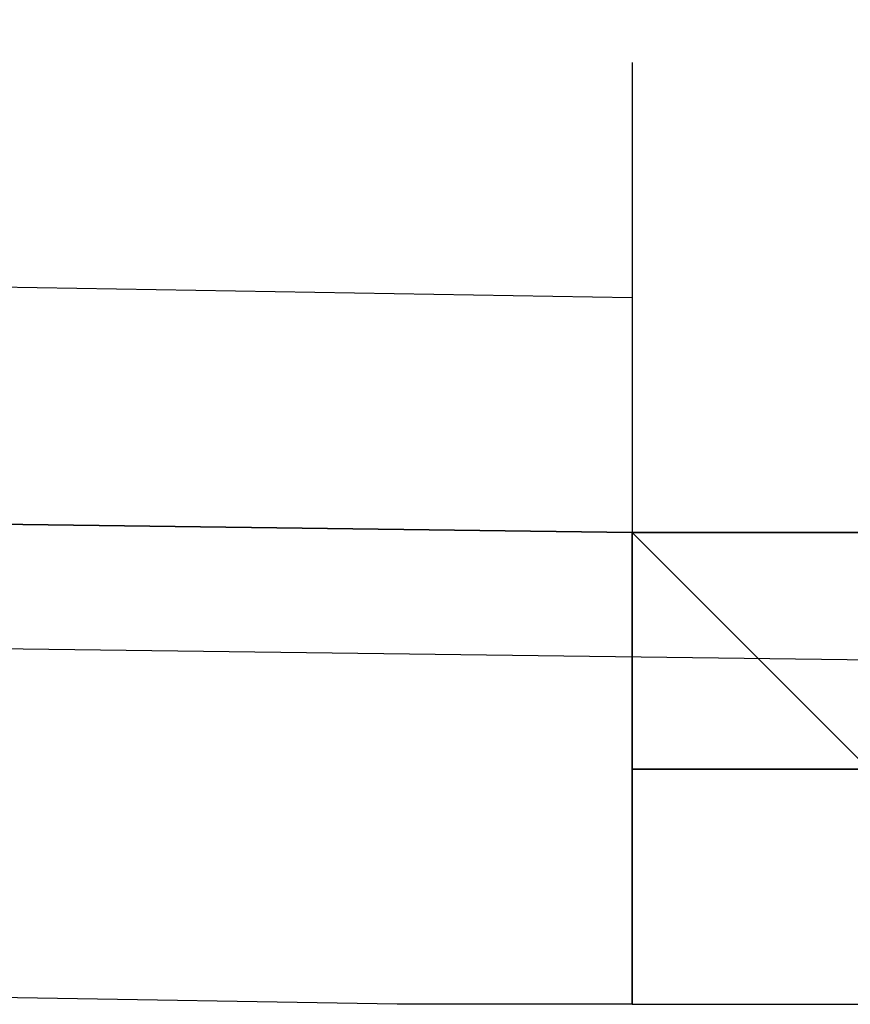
# Model space of a CAD drawing. Header units: feet. Extents: x -79 to 198, y -22 to 181.
# Tile 132 of 256: x 64.0186 to 64.0656, y 15.9111 to 15.9668. Entities that reach past the tile are written whole.
import ezdxf

# ---------------------------------------------------------------- set-up
doc = ezdxf.new("R2010")
doc.units = ezdxf.units.FT
doc.layers.add('A-LINEA', color=7, linetype='CONTINUOUS')

msp = doc.modelspace()

# ---------------------------------------------------------------- linework, layer by layer
at = {"layer": 'A-LINEA'}
for p, q in [((64.0533, 15.9644), (64.0533, 15.9644)), ((64.0533, 15.9644), (64.0533, 15.9644)), ((64.0533, 15.9511), (64.0533, 15.9511)), ((64.0533, 15.9511), (64.0533, 15.9511)), ((64.0533, 15.9511), (64.0533, 15.9511)), ((64.0533, 15.9511), (64.0533, 15.9378)), ((64.0533, 15.9511), (64.0533, 15.9511)), ((64.0533, 15.9511), (64.0533, 15.9511)), ((64.0533, 15.9511), (64.0533, 15.9511)), ((64.0533, 15.9511), (64.0533, 15.9511)), ((64.0533, 15.9511), (64.0533, 15.9511)), ((64.0533, 15.9511), (64.0533, 15.9511)), ((64.0533, 15.9511), (64.0533, 15.9378)), ((64.0533, 15.9511), (64.0533, 15.9378)), ((64.0533, 15.9511), (64.0533, 15.9511)), ((64.0533, 15.9511), (64.0533, 15.9511)), ((64.0533, 15.9511), (64.0533, 15.9511)), ((64.0533, 15.9511), (64.0533, 15.9511)), ((64.0533, 15.9511), (64.0533, 15.9511)), ((64.0533, 15.9511), (64.0533, 15.9378)), ((64.0533, 15.9511), (64.0533, 15.9511)), ((64.0533, 15.9511), (64.0533, 15.9511)), ((64.0533, 15.9511), (64.0533, 15.9511)), ((64.0533, 15.9511), (64.0533, 15.9511)), ((64.0533, 15.9511), (64.0533, 15.9511)), ((64.0533, 15.9511), (64.0533, 15.9511)), ((64.0533, 15.9511), (64.0533, 15.9378)), ((64.0533, 15.9511), (64.0533, 15.9378)), ((64.0533, 15.9511), (64.0533, 15.9511)), ((64.0533, 15.9511), (64.0533, 15.9511)), ((64.0533, 15.9378), (64.0533, 15.9378)), ((64.0533, 15.9378), (64.0533, 15.9378)), ((64.0533, 15.9378), (64.0533, 15.9378)), ((64.0533, 15.9378), (64.0533, 15.9378)), ((64.0533, 15.9378), (64.0533, 15.9378)), ((64.0533, 15.9378), (64.0533, 15.9378)), ((64.0533, 15.9378), (64.0533, 15.9378)), ((64.0533, 15.9378), (64.0533, 15.9378)), ((64.0533, 15.9378), (64.0533, 15.9378)), ((64.0533, 15.9378), (64.0533, 15.9244)), ((64.0533, 15.9378), (64.0533, 15.9378)), ((64.0533, 15.9378), (64.0533, 15.9378)), ((64.0533, 15.9378), (64.0533, 15.9378)), ((64.0533, 15.9378), (64.0533, 15.9378)), ((64.0533, 15.9378), (64.0533, 15.9378)), ((64.0533, 15.9244), (64.0533, 15.9378)), ((64.0533, 15.9378), (64.0533, 15.9378)), ((64.0667, 15.9378), (64.0533, 15.9378)), ((64.0533, 15.9378), (64.0533, 15.9378)), ((64.0533, 15.9378), (64.0533, 15.9378)), ((64.0533, 15.9378), (64.0533, 15.9378)), ((64.0533, 15.9378), (64.0533, 15.9378)), ((64.0533, 15.9378), (64.0533, 15.9378)), ((64.0533, 15.9378), (64.0533, 15.9378)), ((64.0533, 15.9378), (64.0533, 15.9378)), ((64.0533, 15.9378), (64.0533, 15.9378)), ((64.0533, 15.9378), (64.0533, 15.9378)), ((64.0533, 15.9378), (64.0533, 15.9378)), ((64.0533, 15.9378), (64.0533, 15.9378)), ((64.0533, 15.9378), (64.0533, 15.9244)), ((64.0533, 15.9378), (64.0533, 15.9378)), ((64.0533, 15.9378), (64.0533, 15.9378)), ((64.0533, 15.9378), (64.0533, 15.9378)), ((64.0533, 15.9378), (64.0533, 15.9378)), ((64.0533, 15.9378), (64.0533, 15.9378)), ((64.0533, 15.9244), (64.0533, 15.9378)), ((64.0533, 15.9378), (64.0533, 15.9378)), ((64.0667, 15.9378), (64.0533, 15.9378)), ((64.0533, 15.9378), (64.0533, 15.9378)), ((64.0533, 15.9378), (64.0533, 15.9378)), ((64.0533, 15.9244), (64.0533, 15.9244)), ((64.0533, 15.9244), (64.0533, 15.9244)), ((64.0533, 15.9244), (64.0533, 15.9244)), ((64.0533, 15.9244), (64.0533, 15.9244)), ((64.0533, 15.9244), (64.0533, 15.9244)), ((64.0533, 15.9244), (64.0533, 15.9244)), ((64.0533, 15.9244), (64.0533, 15.9244)), ((64.0533, 15.9244), (64.0533, 15.9244)), ((64.0533, 15.9244), (64.0533, 15.9244)), ((64.0533, 15.9244), (64.0667, 15.9244)), ((64.0533, 15.9244), (64.0533, 15.9244)), ((64.0533, 15.9244), (64.0667, 15.9244)), ((64.0533, 15.9244), (64.0533, 15.9244)), ((64.0533, 15.9244), (64.0533, 15.9244)), ((64.0533, 15.9244), (64.0533, 15.9244)), ((64.0533, 15.9244), (64.0533, 15.9244)), ((64.0533, 15.9244), (64.0533, 15.9244)), ((64.0533, 15.9244), (64.0533, 15.9244)), ((64.0533, 15.9244), (64.0533, 15.9244)), ((64.0533, 15.9111), (64.0533, 15.9244)), ((64.0667, 15.9244), (64.0533, 15.9244)), ((64.0533, 15.9244), (64.0533, 15.9244)), ((64.0533, 15.9244), (64.0533, 15.9111)), ((64.0533, 15.9244), (64.0533, 15.9244)), ((64.0533, 15.9244), (64.0533, 15.9244)), ((64.0533, 15.9244), (64.0533, 15.9244)), ((64.0533, 15.9244), (64.0533, 15.9244)), ((64.0533, 15.9244), (64.0533, 15.9244)), ((64.0533, 15.9244), (64.0533, 15.9244)), ((64.0533, 15.9244), (64.0533, 15.9244)), ((64.0533, 15.9244), (64.0533, 15.9244)), ((64.0533, 15.9244), (64.0533, 15.9244)), ((64.0533, 15.9244), (64.0533, 15.9244)), ((64.0533, 15.9244), (64.0533, 15.9244)), ((64.0533, 15.9244), (64.0533, 15.9244)), ((64.0533, 15.9244), (64.0533, 15.9244)), ((64.0533, 15.9244), (64.0533, 15.9244)), ((64.0533, 15.9244), (64.0533, 15.9244)), ((64.0533, 15.9244), (64.0533, 15.9244)), ((64.0533, 15.9244), (64.0667, 15.9244)), ((64.0533, 15.9244), (64.0533, 15.9244)), ((64.0533, 15.9244), (64.0667, 15.9244)), ((64.0533, 15.9244), (64.0533, 15.9244)), ((64.0533, 15.9244), (64.0533, 15.9244)), ((64.0533, 15.9244), (64.0533, 15.9244)), ((64.0533, 15.9244), (64.0533, 15.9244)), ((64.0533, 15.9244), (64.0533, 15.9244)), ((64.0533, 15.9244), (64.0533, 15.9244)), ((64.0533, 15.9244), (64.0533, 15.9244)), ((64.0533, 15.9111), (64.0533, 15.9244)), ((64.0667, 15.9244), (64.0533, 15.9244)), ((64.0533, 15.9244), (64.0533, 15.9244)), ((64.0533, 15.9244), (64.0533, 15.9111)), ((64.0533, 15.9244), (64.0533, 15.9244)), ((64.0533, 15.9244), (64.0533, 15.9244)), ((64.0533, 15.9244), (64.0533, 15.9244)), ((64.0533, 15.9244), (64.0533, 15.9244)), ((64.0533, 15.9244), (64.0533, 15.9244)), ((64.0533, 15.9244), (64.0533, 15.9244)), ((64.0533, 15.9244), (64.0533, 15.9244)), ((64.0533, 15.9111), (64.0533, 15.9111)), ((64.0533, 15.9111), (64.0533, 15.9111)), ((64.0533, 15.9111), (64.0533, 15.9111)), ((64.0533, 15.9111), (64.0533, 15.9111)), ((64.0533, 15.9111), (64.0533, 15.9111)), ((64.0533, 15.9111), (64.0533, 15.9111)), ((64.0533, 15.9111), (64.0533, 15.9111)), ((64.0533, 15.9111), (64.0533, 15.9111)), ((64.0533, 15.9111), (64.0533, 15.9111)), ((64.0533, 15.9111), (64.0533, 15.9111)), ((64.0533, 15.9111), (64.0667, 15.9111)), ((64.0533, 15.9111), (64.0533, 15.9111)), ((64.0533, 15.9111), (64.0533, 15.9111)), ((64.0533, 15.9111), (64.0533, 15.9111)), ((64.0533, 15.9111), (64.0533, 15.9111)), ((64.0533, 15.9111), (64.0533, 15.9111)), ((64.0533, 15.9111), (64.0533, 15.9111)), ((64.0533, 15.9111), (64.0533, 15.9111)), ((64.0533, 15.9111), (64.0533, 15.9111)), ((64.0533, 15.9111), (64.0533, 15.9111)), ((64.0533, 15.9111), (64.0533, 15.9111)), ((64.0533, 15.9111), (64.0667, 15.9111))]:
    msp.add_line(p, q, dxfattribs=at)
for points in [[(26.7067, 23.3511), (28.04, 21.6178), (31.0267, 20.8311), (34.0133, 20.0978), (37.0133, 19.4044), (40.0267, 18.7778), (43.0533, 18.2044), (46.0933, 17.6844), (49.1467, 17.2178), (52.2, 16.8044), (55.2533, 16.4444), (58.32, 16.1511), (60.4, 16.0178), (62.48, 15.9511), (64.5467, 15.9244), (66.6267, 15.9511), (68.7067, 16.0178), (70.7867, 16.1511), (72.8533, 16.3244), (74.92, 16.5511), (76.9867, 16.8178), (79.04, 17.1511), (81.08, 17.5244), (83.12, 17.9378)], [(26.7067, 23.3511), (28.04, 21.6178), (31.0267, 20.8311), (34.0133, 20.0978), (37.0133, 19.4044), (40.0267, 18.7778), (43.0533, 18.2044), (46.0933, 17.6844), (49.1467, 17.2178), (52.2, 16.8044), (55.2533, 16.4444), (58.32, 16.1511), (60.4, 16.0178), (62.48, 15.9511), (64.5467, 15.9244), (66.6267, 15.9511), (68.7067, 16.0178), (70.7867, 16.1511), (72.8533, 16.3244), (74.92, 16.5511), (76.9867, 16.8178), (79.04, 17.1511), (81.08, 17.5244), (83.12, 17.9378)], [(64.0533, 15.9378), (60.1067, 15.9911), (60.1067, 16.0044), (60.1067, 16.0178), (64.0533, 15.9511), (64.0533, 15.9378)], [(64.0533, 15.9378), (60.1067, 15.9911), (60.1067, 16.0044), (60.1067, 16.0178), (64.0533, 15.9511), (64.0533, 15.9378)], [(64.04, 15.9111), (60.1067, 15.9778), (60.1067, 15.9911), (64.0533, 15.9378), (64.0533, 15.9244), (64.0533, 15.9111), (64.04, 15.9111)], [(64.04, 15.9111), (60.1067, 15.9778), (60.1067, 15.9911), (64.0533, 15.9378), (64.0533, 15.9244), (64.0533, 15.9111), (64.04, 15.9111)], [(64.0533, 15.9644), (64.0533, 15.9511), (64.0533, 15.9378), (64.0533, 15.9244), (64.0533, 15.9111)], [(64.0667, 15.9111), (64.0667, 15.9244), (64.0533, 15.9378), (64.0667, 15.9378), (64.0667, 15.9511), (64.0667, 15.9644)], [(64.0533, 15.9644), (64.0533, 15.9511), (64.0533, 15.9378), (64.0533, 15.9244), (64.0533, 15.9111)], [(64.0667, 15.9111), (64.0667, 15.9244), (64.0533, 15.9378), (64.0667, 15.9378), (64.0667, 15.9511), (64.0667, 15.9644)]]:
    msp.add_lwpolyline(points, dxfattribs=at)

doc.saveas('drawing.dxf')
